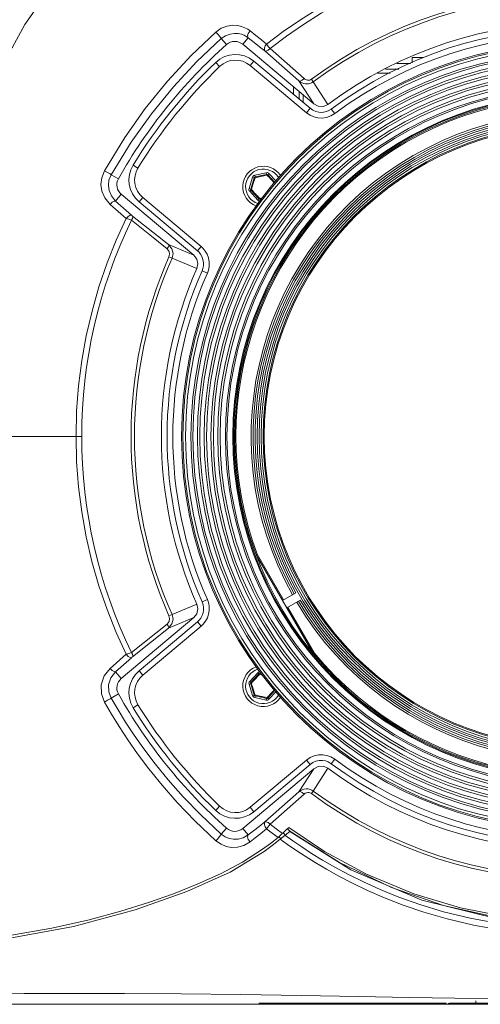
# Model space of a CAD drawing. Header units: millimetres. Extents: x 3925 to 5043, y -86 to 778.
# Tile 5 of 96: x 4103 to 4143, y 64 to 150. Entities that reach past the tile are written whole.
import ezdxf

# ---------------------------------------------------------------- set-up
doc = ezdxf.new("R2010")
doc.units = ezdxf.units.MM
doc.header["$LTSCALE"] = 46.255
doc.header["$PDMODE"] = 3
doc.header["$PDSIZE"] = 1
doc.layers.get('0').update_dxf_attribs({"linetype": 'CONTINUOUS'})
doc.layers.get('Defpoints').update_dxf_attribs({"linetype": 'CONTINUOUS'})
for name, color, linetype in [('A65-LSM-GEARDXF_CONTINUOUS_LINE', 7, 'CONTINUOUS'), ('H30-RUBBER-MDXF_CONTINUOUS_LINE', 7, 'CONTINUOUS'), ('H30K-FRONT-CDXF_CONTINUOUS_LINE', 7, 'CONTINUOUS'), ('H30K-TOP-COVDXF_CONTINUOUS_LINE', 7, 'CONTINUOUS'), ('H60-LSM-GUIDDXF_CONTINUOUS_LINE', 7, 'CONTINUOUS'), ('METAL-NAMEPLDXF_CONTINUOUS_LINE', 7, 'CONTINUOUS'), ('PJ-LENS-B10RDXF_CONTINUOUS_LINE', 7, 'CONTINUOUS')]:
    doc.layers.add(name, color=color, linetype=linetype)
doc.styles.add('SLDTEXTSTYLE0', font='arialbd.ttf', dxfattribs={"height": 5.5})
doc.styles.add('SLDTEXTSTYLE2', font='arial.ttf')
doc.dimstyles.new('SLDDIMSTYLE1', dxfattribs={"dimtxt": 5.650301, "dimasz": 4.572, "dimexe": 0, "dimexo": 0.0625, "dimgap": 1.412575, "dimtad": 0, "dimtih": 1, "dimtoh": 1, "dimlfac": 3.5, "dimrnd": 1e-09, "dimzin": 4, "dimdsep": 46, "dimtxsty": 'SLDTEXTSTYLE0', "dimsah": 1, "dimcen": 0.09, "dimadec": 0, "dimazin": 1, "dimtol": 1, "dimtp": 0.8, "dimtm": 0.8, "dimtfac": 1, "dimtdec": 1, "dimtofl": 0, "dimtmove": 0, "dimatfit": 3, "dimfxl": 1, "dimfrac": 2, "dimtolj": 1, "dimarcsym": 0})

# ---------------------------------------------------------------- blocks, each defined once
blk = doc.blocks.new('*D67')
at = {"color": 0, "linetype": 'Continuous', "lineweight": -2}
for p, q in [((4104.009, 251.059), (3982.377, 251.059)), ((3982.377, 247.059), (3982.377, 67.754)), ((4019.56, 63.754), (3982.377, 63.754))]:
    blk.add_line(p, q, dxfattribs=at)
at = {"color": 0, "linetype": 'Continuous'}
for points in [[(3981.71, 247.059), (3983.043, 247.059), (3982.377, 251.059)], [(3981.71, 67.754), (3983.043, 67.754), (3982.377, 63.754)]]:
    blk.add_solid(points, dxfattribs=at)
at = {"layer": 'Defpoints', "color": 0, "linetype": 'Continuous'}
for p in [(4104.072, 251.059), (3982.377, 63.754), (4019.622, 63.754)]:
    blk.add_point(p, dxfattribs=at)
at = {"color": 0, "linetype": 'Continuous', "lineweight": 0, "insert": (3977.76, 157.407), "char_height": 5, "attachment_point": 5, "rotation": 90, "style": 'SLDTEXTSTYLE2'}
blk.add_mtext('\\A1;374.61 [14.75]', dxfattribs=at)

msp = doc.modelspace()

# ---------------------------------------------------------------- linework, layer by layer
at = {"layer": 'A65-LSM-GEARDXF_CONTINUOUS_LINE', "color": 7, "linetype": 'Continuous', "lineweight": 0}
for p, q in [((4123.6866, 136.3778), (4124.7008, 136.6045)), ((4123.6866, 136.3778), (4123.7193, 136.2315)), ((4123.7193, 136.2315), (4124.7335, 136.4581)), ((4124.3353, 136.3015), (4124.4739, 136.3315)), ((4124.4739, 136.3315), (4124.5892, 136.3561)), ((4124.5892, 136.3561), (4124.7656, 136.3931)), ((4124.7008, 136.6045), (4124.7335, 136.4581)), ((4124.7656, 136.3931), (4124.8778, 136.2742)), ((4124.9394, 136.5297), (4124.829, 136.4282)), ((4124.829, 136.4282), (4125.4366, 135.7673)), ((4124.9394, 136.5297), (4125.5317, 135.8854)), ((4123.1917, 135.217), (4123.5026, 136.2086)), ((4123.3349, 135.1721), (4123.6457, 136.1638)), ((4123.5026, 136.2086), (4123.6457, 136.1638)), ((4123.6127, 135.836), (4123.6608, 135.9846)), ((4123.6608, 135.9846), (4123.718, 136.159)), ((4124.8778, 136.2742), (4124.9715, 136.1743)), ((4124.9715, 136.1743), (4125.0504, 136.0897)), ((4125.0504, 136.0897), (4125.1322, 136.0011)), ((4125.1322, 136.0011), (4125.2115, 135.9145)), ((4125.2115, 135.9145), (4125.3073, 135.8089)), ((4125.3073, 135.8089), (4125.3932, 135.7133)), ((4123.1917, 135.217), (4123.3349, 135.1721)), ((4123.2462, 134.973), (4123.3567, 135.0745)), ((4123.9496, 134.208), (4123.2462, 134.973)), ((4124.06, 134.3095), (4123.3567, 135.0745)), ((4123.6775, 134.8232), (4123.5807, 134.93)), ((4123.7568, 134.7365), (4123.6775, 134.8232)), ((4123.8393, 134.6472), (4123.7568, 134.7365)), ((4123.9188, 134.5619), (4123.8393, 134.6472)), ((4124.0125, 134.462), (4123.9188, 134.5619)), ((4123.9496, 134.208), (4124.06, 134.3095)), ((4124.1234, 134.3445), (4124.0125, 134.462)), ((4124.3256, 134.387), (4124.1234, 134.3445)), ((4124.2575, 134.3024), (4124.1555, 134.2796)), ((4124.1736, 134.1982), (4124.1555, 134.2796)), ((4123.2465, 92.0359), (4123.9498, 92.801)), ((4123.3569, 91.9344), (4124.0602, 92.6994)), ((4123.757, 92.2724), (4123.8367, 92.3587)), ((4123.8367, 92.3587), (4123.935, 92.4641)), ((4123.9498, 92.801), (4124.0602, 92.6994)), ((4124.1236, 92.6644), (4124.3253, 92.622)), ((4124.1737, 92.8103), (4124.1557, 92.7294)), ((4124.1557, 92.7294), (4124.2571, 92.7067)), ((4123.192, 91.7919), (4123.3351, 91.8368)), ((4123.5029, 90.8003), (4123.192, 91.7919)), ((4123.2465, 92.0359), (4123.3569, 91.9344)), ((4123.646, 90.8451), (4123.3351, 91.8368)), ((4123.3971, 91.8742), (4123.5049, 91.9945)), ((4123.483, 91.5887), (4123.4488, 91.7016)), ((4123.5245, 91.4531), (4123.483, 91.5887)), ((4123.5049, 91.9945), (4123.5965, 92.0962)), ((4123.5965, 92.0962), (4123.6749, 92.1827)), ((4123.6749, 92.1827), (4123.757, 92.2724)), ((4123.5029, 90.8003), (4123.646, 90.8451)), ((4123.6869, 90.6311), (4123.7196, 90.7775)), ((4124.7012, 90.4045), (4123.6869, 90.6311)), ((4123.8969, 90.8076), (4123.7183, 90.8499)), ((4124.7339, 90.5509), (4123.7196, 90.7775)), ((4124.049, 90.7721), (4123.8969, 90.8076)), ((4125.4366, 91.2414), (4124.8293, 90.5808)), ((4124.9397, 90.4793), (4124.8293, 90.5808)), ((4125.5317, 91.1233), (4124.9397, 90.4793)), ((4125.0529, 90.9216), (4124.9556, 90.8173)), ((4125.1325, 91.0079), (4125.0529, 90.9216)), ((4125.2139, 91.0968), (4125.1325, 91.0079)), ((4125.2916, 91.1825), (4125.2139, 91.0968)), ((4125.3932, 91.2953), (4125.2916, 91.1825)), ((4124.7012, 90.4045), (4124.7339, 90.5509))]:
    msp.add_line(p, q, dxfattribs=at)
for points in [[(4123.718, 136.159), (4123.8477, 136.1898), (4123.9651, 136.2174), (4124.0715, 136.2421), (4124.1679, 136.2642), (4124.2556, 136.2839), (4124.3353, 136.3015)], [(4124.7335, 136.4581), (4124.7426, 136.4511), (4124.754, 136.4281), (4124.7656, 136.3931)], [(4124.7656, 136.3931), (4124.795, 136.4152), (4124.8175, 136.4276), (4124.829, 136.4282)], [(4123.3969, 135.1348), (4123.4417, 135.2845), (4123.4659, 135.3647), (4123.4923, 135.4516), (4123.5221, 135.5488), (4123.5539, 135.651), (4123.5847, 135.7484), (4123.6127, 135.836)], [(4123.6457, 136.1638), (4123.6563, 136.1682), (4123.6819, 136.1665), (4123.718, 136.159)], [(4123.718, 136.159), (4123.7136, 136.1956), (4123.7141, 136.2212), (4123.7193, 136.2315)], [(4123.3969, 135.1348), (4123.3631, 135.1492), (4123.3411, 135.1625), (4123.3349, 135.1721)], [(4123.3567, 135.0745), (4123.3582, 135.0859), (4123.3724, 135.1072), (4123.3969, 135.1348)], [(4123.5807, 134.93), (4123.462, 135.062), (4123.3969, 135.1348)], [(4124.1234, 134.3445), (4124.094, 134.3225), (4124.0715, 134.3101), (4124.06, 134.3095)], [(4124.1555, 134.2796), (4124.1464, 134.2866), (4124.135, 134.3096), (4124.1234, 134.3445)], [(4123.935, 92.4641), (4124.0566, 92.5935), (4124.1236, 92.6644)], [(4124.0602, 92.6994), (4124.0717, 92.6989), (4124.0942, 92.6865), (4124.1236, 92.6644)], [(4124.1236, 92.6644), (4124.1352, 92.6993), (4124.1465, 92.7223), (4124.1557, 92.7294)], [(4123.3351, 91.8368), (4123.3413, 91.8464), (4123.3633, 91.8597), (4123.3971, 91.8741)], [(4123.3971, 91.8741), (4123.3727, 91.9017), (4123.3584, 91.923), (4123.3569, 91.9344)], [(4123.4488, 91.7016), (4123.4083, 91.8366), (4123.3971, 91.8742)], [(4123.7183, 90.8499), (4123.6766, 90.9768), (4123.6393, 91.0914), (4123.6058, 91.1953), (4123.5757, 91.2896), (4123.5488, 91.3752), (4123.5245, 91.4531)], [(4123.7183, 90.8499), (4123.6822, 90.8425), (4123.6566, 90.8408), (4123.646, 90.8451)], [(4123.7196, 90.7775), (4123.7144, 90.7877), (4123.7139, 90.8133), (4123.7183, 90.8499)], [(4124.7658, 90.6159), (4124.6129, 90.6479), (4124.531, 90.6653), (4124.4423, 90.6843), (4124.343, 90.7058), (4124.2384, 90.729), (4124.1387, 90.7515), (4124.049, 90.7721)], [(4124.7659, 90.6159), (4124.7543, 90.5809), (4124.743, 90.5579), (4124.7339, 90.5509)], [(4124.9556, 90.8173), (4124.8365, 90.6906), (4124.7658, 90.6159)], [(4124.8293, 90.5808), (4124.8178, 90.5814), (4124.7954, 90.5938), (4124.7659, 90.6159)]]:
    msp.add_lwpolyline(points, dxfattribs=at)
for centre, radius, start, end in [((4123.7411, 136.1339), 0.25, 102.595754, 162.595754), ((4124.7553, 136.3605), 0.25, 42.595754, 102.595754), ((4124.7553, 136.3605), 0.1, 42.595754, 102.595754), ((4123.7411, 136.1339), 0.1, 102.595754, 162.595754), ((4123.4303, 135.1422), 0.25, 162.595754, 222.595754), ((4123.4303, 135.1422), 0.1, 162.595754, 222.595754), ((4124.1337, 134.3772), 0.25, 222.595754, 266.696877), ((4124.1337, 134.3772), 0.1, 222.595754, 282.595754), ((4124.1339, 92.6318), 0.25, 93.379192, 137.407495), ((4124.1339, 92.6318), 0.1, 77.407495, 137.407495), ((4123.4305, 91.8667), 0.25, 137.407495, 197.407495), ((4123.4305, 91.8667), 0.1, 137.407495, 197.407495), ((4123.7414, 90.8751), 0.25, 197.407495, 257.407495), ((4123.7414, 90.8751), 0.1, 197.407495, 257.407495), ((4124.7557, 90.6485), 0.1, 257.407495, 317.407495), ((4124.7557, 90.6485), 0.25, 257.407495, 317.407495)]:
    msp.add_arc(centre, radius, start, end, dxfattribs=at)
at = {"layer": 'H30-RUBBER-MDXF_CONTINUOUS_LINE', "color": 7, "linetype": 'Continuous', "lineweight": 0}
for p, q in [((4120.2686, 146.2665), (4120.6152, 145.9061)), ((4123.6084, 146.3796), (4123.2871, 145.9966)), ((4123.2871, 145.9966), (4128.2193, 141.858)), ((4123.6084, 146.3796), (4128.5407, 142.241)), ((4128.5407, 142.241), (4128.2193, 141.858)), ((4130.4029, 142.1804), (4130.7017, 141.7795)), ((4113.0311, 137.2723), (4113.4573, 137.0109)), ((4113.5551, 134.05), (4113.8765, 134.433)), ((4118.6673, 129.7603), (4113.5551, 134.05)), ((4118.9887, 130.1433), (4113.8765, 134.433)), ((4118.6673, 129.7603), (4118.9887, 130.1433)), ((4119.0811, 128.0021), (4119.5382, 127.7995)), ((4119.0811, 99.0065), (4119.5382, 99.2092)), ((4113.5551, 92.9587), (4118.6673, 97.2484)), ((4113.8765, 92.5757), (4118.9887, 96.8653)), ((4118.6673, 97.2484), (4118.9887, 96.8653)), ((4113.5551, 92.9587), (4113.8765, 92.5757)), ((4113.0311, 89.7363), (4113.4573, 89.9978)), ((4128.2193, 85.1507), (4123.2871, 81.0121)), ((4128.5407, 84.7677), (4123.6084, 80.6291)), ((4128.5407, 84.7677), (4128.2193, 85.1507)), ((4130.4029, 84.8282), (4130.7017, 85.2291)), ((4120.2686, 80.7422), (4120.6152, 81.1026)), ((4123.6084, 80.6291), (4123.2871, 81.0121))]:
    msp.add_line(p, q, dxfattribs=at)
for points in [[(4128.2193, 141.858), (4128.5552, 141.6292), (4128.884, 141.487), (4129.227, 141.4067), (4129.594, 141.3878), (4129.9761, 141.4402), (4130.3511, 141.5706), (4130.7017, 141.7795)], [(4128.5407, 142.241), (4128.7938, 142.0686), (4129.0406, 141.9619), (4129.2978, 141.9016), (4129.5743, 141.8875), (4129.8602, 141.9266), (4130.1405, 142.0241), (4130.4029, 142.1804)], [(4119.0811, 128.0021), (4119.1542, 128.206), (4119.2006, 128.4501), (4119.204, 128.7209), (4119.1552, 128.9995), (4119.0619, 129.2513), (4118.942, 129.4587), (4118.8077, 129.6264), (4118.6673, 129.7603)], [(4119.5382, 127.7995), (4119.6359, 128.0719), (4119.6979, 128.3981), (4119.7024, 128.7607), (4119.6376, 129.131), (4119.5134, 129.4661), (4119.3535, 129.7427), (4119.1751, 129.9656), (4118.9887, 130.1433)], [(4118.9887, 96.8653), (4119.1845, 97.0533), (4119.3801, 97.3055), (4119.5432, 97.6082), (4119.6523, 97.9349), (4119.703, 98.2562), (4119.7027, 98.5583), (4119.6526, 98.8727), (4119.5382, 99.2092)], [(4118.6673, 97.2484), (4118.8148, 97.39), (4118.962, 97.5797), (4119.0842, 97.8065), (4119.1663, 98.0524), (4119.2044, 98.2939), (4119.2042, 98.5195), (4119.1667, 98.7547), (4119.0811, 99.0065)], [(4130.7017, 85.2291), (4130.3514, 85.438), (4130.0117, 85.5596), (4129.6594, 85.6172), (4129.2881, 85.6098), (4128.9093, 85.5298), (4128.5453, 85.3741), (4128.2193, 85.1507)], [(4130.4029, 84.8282), (4130.1407, 84.9845), (4129.8868, 85.0755), (4129.6234, 85.1185), (4129.3438, 85.1129), (4129.0596, 85.0529), (4128.7863, 84.936), (4128.5407, 84.7677)]]:
    msp.add_lwpolyline(points, dxfattribs=at)
for centre, radius, start, end in [((4151.7753, 113.5043), 35.7645, 53.302675, 126.697325), ((4151.7753, 113.5043), 35.2645, 53.302675, 126.697325), ((4122.0015, 144.4645), 2.5, 50, 133.880969), ((4151.7753, 113.5043), 45.4536, 133.880969, 148.472573), ((4151.7753, 113.5043), 44.9536, 133.880969, 148.472573), ((4122.0015, 144.4645), 2, 50, 133.880969), ((4115.1621, 135.9651), 2.5, 148.472573, 230), ((4124.4445, 135.3688), 1.8, 33.402735, 249.512073), ((4115.1621, 135.9651), 2, 148.472573, 230), ((4124.4445, 135.3688), 1.55, 31.094806, 251.920849), ((4151.7753, 113.5043), 35.7645, 156.085764, 203.914236), ((4151.7753, 113.5043), 35.2645, 156.085764, 203.914261), ((4124.4448, 91.6401), 1.8, 110.500189, 326.585247), ((4115.1621, 91.0436), 2.5, 130, 211.527427), ((4115.1621, 91.0436), 2, 130, 211.527427), ((4124.4448, 91.6401), 1.55, 108.093271, 328.890122), ((4151.7753, 113.5043), 45.4536, 211.527427, 226.119031), ((4151.7753, 113.5043), 44.9536, 211.527427, 226.119031), ((4151.7753, 113.5043), 35.7645, 233.302675, 306.697325), ((4151.7753, 113.5043), 35.2645, 233.302675, 306.697325), ((4122.0015, 82.5442), 2, 226.119031, 310), ((4122.0015, 82.5442), 2.5, 226.119031, 310)]:
    msp.add_arc(centre, radius, start, end, dxfattribs=at)
at = {"layer": 'H30K-FRONT-CDXF_CONTINUOUS_LINE', "color": 7, "linetype": 'Continuous', "lineweight": 0}
for p, q in [((4122.633, 147.8508), (4123.1128, 148.4225)), ((4121.2226, 147.8302), (4120.7613, 148.3485)), ((4122.633, 147.8508), (4128.8621, 142.624)), ((4124.7351, 147.8739), (4124.9396, 147.6116)), ((4124.9396, 147.6116), (4125.0427, 147.4787)), ((4124.5868, 147.2681), (4127.5665, 144.6383)), ((4125.0418, 147.4799), (4128.0192, 144.8469)), ((4127.5665, 144.6383), (4128.8621, 142.624)), ((4128.6562, 144.7921), (4128.8192, 144.5716)), ((4128.8192, 144.5716), (4130.1041, 142.5813)), ((4111.7423, 136.0675), (4111.1038, 136.4274)), ((4111.9887, 134.7117), (4111.492, 134.1197)), ((4118.3459, 129.3773), (4111.9887, 134.7117)), ((4112.4105, 132.5905), (4111.0131, 133.8242)), ((4112.8978, 132.8914), (4111.492, 134.1197)), ((4116.1242, 130.3073), (4112.9893, 132.8081)), ((4118.3459, 129.3773), (4116.1242, 130.3073)), ((4116.1718, 129.239), (4116.4475, 129.1172)), ((4118.624, 128.2048), (4116.4475, 129.1172)), ((4089.8797, 113.5042), (4108.5238, 113.5044)), ((4116.4475, 97.8915), (4118.624, 98.8039)), ((4111.9887, 92.297), (4118.3459, 97.6314)), ((4116.1242, 96.7014), (4118.3459, 97.6314)), ((4116.1718, 97.7697), (4116.4475, 97.8915)), ((4112.8935, 94.5679), (4116.0294, 97.0673)), ((4112.9893, 94.2006), (4116.1242, 96.7014)), ((4111.0131, 93.1845), (4112.4105, 94.4182)), ((4111.492, 92.8889), (4112.8978, 94.1174)), ((4111.9887, 92.297), (4111.492, 92.8889)), ((4111.7423, 90.9412), (4111.1038, 90.5813)), ((4128.8621, 84.3847), (4122.633, 79.1579)), ((4128.8621, 84.3847), (4127.5665, 82.3704)), ((4130.1041, 84.4273), (4128.8192, 82.4371)), ((4127.5665, 82.3704), (4124.5868, 79.7406)), ((4128.0192, 82.1618), (4125.0424, 79.5294)), ((4128.6562, 82.2166), (4128.8192, 82.4371)), ((4121.2226, 79.1785), (4120.7613, 78.6602)), ((4122.633, 79.1579), (4123.1128, 78.5861)), ((4125.9214, 78.5424), (4126.0195, 78.6282)), ((4126.0195, 78.6282), (4126.1028, 78.7022)), ((4126.11, 78.7086), (4126.3982, 78.9716)), ((4126.271, 78.6733), (4126.1706, 78.763)), ((4126.37, 78.5851), (4126.271, 78.6733)), ((4126.3982, 78.9716), (4126.6755, 79.2354)), ((4126.63, 79.053), (4126.5581, 79.1223)), ((4124.3783, 77.3311), (4125.0634, 77.8385)), ((4125.0634, 77.8385), (4125.7297, 78.3778)), ((4125.9752, 78.2676), (4125.8283, 78.4023)), ((4114.3743, 72.6644), (4116.5628, 73.4439)), ((4105.8994, 70.4385), (4109.1717, 71.161))]:
    msp.add_line(p, q, dxfattribs=at)
for points in [[(4102.2677, 147.2105), (4103.5321, 149.596), (4104.9527, 151.5668), (4106.4851, 153.1809), (4108.1523, 154.5238), (4110.0359, 155.6731), (4112.1452, 156.6243), (4114.3584, 157.3315), (4116.6107, 157.8091), (4118.94, 158.0967), (4121.2723, 158.2095)], [(4124.7355, 147.8733), (4126.1815, 148.9606), (4127.6908, 149.9999), (4129.2712, 150.992), (4130.9307, 151.9359), (4132.6774, 152.8284), (4134.5188, 153.6646), (4136.4615, 154.4376), (4138.5068, 155.1371), (4140.6405, 155.7491), (4142.8338, 156.2592), (4145.0644, 156.6597), (4147.3135, 156.9471), (4149.5583, 157.1194), (4151.775, 157.1763)], [(4125.0418, 147.4799), (4126.4712, 148.5556), (4127.9628, 149.5837), (4129.5247, 150.5654), (4131.1648, 151.4995), (4132.8909, 152.3831), (4134.7108, 153.2112), (4136.6309, 153.9771), (4138.6527, 154.6707), (4140.7623, 155.2778), (4142.9311, 155.7842), (4145.1374, 156.1821), (4147.3622, 156.4679), (4149.5827, 156.6392), (4151.7749, 156.6958)], [(4120.2883, 148.9267), (4120.7489, 149.2487), (4121.2662, 149.451), (4121.757, 149.5238), (4122.1807, 149.502), (4122.5356, 149.4215), (4122.8304, 149.3067), (4123.0747, 149.1727), (4123.2781, 149.0286)], [(4110.5199, 136.7733), (4112.2984, 139.6865), (4114.0899, 142.2139), (4116.0339, 144.6094), (4118.1292, 146.8736), (4120.2883, 148.9267)], [(4120.2883, 148.9267), (4120.4527, 148.7475), (4120.6111, 148.5618), (4120.7235, 148.4165), (4120.7613, 148.3485)], [(4120.7613, 148.3485), (4121.1205, 148.5961), (4121.5246, 148.7514), (4121.9092, 148.8071), (4122.2422, 148.7899), (4122.5224, 148.7274), (4122.756, 148.6384), (4122.9503, 148.5345), (4123.1128, 148.4225)], [(4123.2781, 149.0286), (4123.1231, 148.8035), (4123.0619, 148.5789), (4123.1128, 148.4225)], [(4123.1128, 148.4225), (4123.6286, 148.0179), (4124.1201, 147.633), (4124.5868, 147.2681)], [(4123.2781, 149.0286), (4123.7878, 148.6242), (4124.2734, 148.2392), (4124.7355, 147.8733)], [(4111.1038, 136.4274), (4112.8635, 139.291), (4114.6355, 141.7729), (4116.5576, 144.1225), (4118.6285, 146.3404), (4120.7613, 148.3485)], [(4124.7351, 147.8739), (4124.6172, 147.7084), (4124.5461, 147.5331), (4124.536, 147.3764), (4124.5866, 147.2684)], [(4125.0427, 147.4787), (4124.872, 147.3305), (4124.7063, 147.254), (4124.5866, 147.2684)], [(4128.0192, 144.8469), (4127.8474, 144.7008), (4127.6844, 144.6258), (4127.5665, 144.6383)], [(4127.5665, 144.6383), (4127.6914, 144.5462), (4127.8373, 144.4691), (4127.9921, 144.4161), (4128.1388, 144.3896), (4128.2725, 144.3844), (4128.3996, 144.3963), (4128.5285, 144.426), (4128.6669, 144.4799), (4128.8192, 144.5716)], [(4128.0192, 144.8469), (4128.084, 144.797), (4128.1592, 144.7546), (4128.2386, 144.7246), (4128.3134, 144.7085), (4128.3814, 144.7037), (4128.4458, 144.7078), (4128.5108, 144.7211), (4128.5803, 144.7469), (4128.6562, 144.7921)], [(4130.1041, 142.5813), (4129.703, 142.4041), (4129.2606, 142.4181), (4128.8621, 142.624)], [(4111.0131, 133.8242), (4110.5465, 134.3872), (4110.2936, 134.9882), (4110.2134, 135.5736), (4110.28, 136.1633), (4110.5199, 136.7733)], [(4110.5199, 136.7733), (4110.7887, 136.6218), (4111.0117, 136.4897), (4111.1038, 136.4274)], [(4111.492, 134.1197), (4111.1244, 134.563), (4110.9258, 135.0342), (4110.863, 135.4919), (4110.9155, 135.952), (4111.1038, 136.4274)], [(4111.0131, 133.8242), (4111.1956, 134.0068), (4111.3713, 134.1152), (4111.492, 134.1197)], [(4112.8982, 132.891), (4112.776, 132.8839), (4112.5971, 132.7739), (4112.4103, 132.5907)], [(4112.8978, 132.8914), (4112.9301, 132.8598), (4112.9893, 132.8081)], [(4108.0251, 113.5045), (4108.0818, 115.7224), (4108.251, 117.9383), (4108.5319, 120.1394), (4108.9242, 122.3233), (4109.4272, 124.4865), (4110.0384, 126.618), (4110.7481, 128.6921), (4111.5426, 130.6861), (4112.4105, 132.5905)], [(4112.8935, 132.4408), (4112.6548, 132.5181), (4112.4105, 132.5906)], [(4112.8935, 132.4408), (4112.9812, 132.5918), (4113.0149, 132.7252), (4112.9901, 132.8075)], [(4116.0294, 129.9414), (4114.509, 131.1544), (4112.8935, 132.4408)], [(4116.0294, 129.9414), (4116.1151, 130.0895), (4116.1492, 130.2211), (4116.1242, 130.3073)], [(4116.4475, 129.1172), (4116.5269, 129.5114), (4116.4236, 129.9349), (4116.1242, 130.3073)], [(4116.1718, 129.239), (4116.2228, 129.4656), (4116.1764, 129.7133), (4116.0294, 129.9414)], [(4118.3459, 129.3773), (4118.611, 129.0353), (4118.7085, 128.6194), (4118.624, 128.2048)], [(4112.4105, 94.4182), (4111.5356, 96.3387), (4110.7421, 98.3327), (4110.033, 100.4081), (4109.4224, 102.5407), (4108.9202, 104.7047), (4108.5289, 106.8893), (4108.2486, 109.0934), (4108.0809, 111.3039), (4108.0251, 113.5045)], [(4118.624, 98.8039), (4118.7085, 98.3893), (4118.611, 97.9734), (4118.3459, 97.6314)], [(4116.0294, 97.0673), (4116.1763, 97.2953), (4116.2228, 97.543), (4116.1718, 97.7697)], [(4116.1242, 96.7014), (4116.4236, 97.0739), (4116.5269, 97.4974), (4116.4475, 97.8915)], [(4116.0294, 97.0673), (4116.1151, 96.919), (4116.1492, 96.7876), (4116.1242, 96.7014)], [(4112.4105, 94.4182), (4112.6547, 94.4906), (4112.8935, 94.5679)], [(4112.411, 94.4184), (4112.5973, 94.2347), (4112.7766, 94.124), (4112.8971, 94.117)], [(4112.8935, 94.5679), (4112.9812, 94.4168), (4113.0149, 94.2835), (4112.9901, 94.2012)], [(4112.9893, 94.2006), (4112.9301, 94.1489), (4112.8978, 94.1174)], [(4110.5199, 90.2354), (4110.2595, 90.9387), (4110.235, 91.7282), (4110.4892, 92.5193), (4111.0131, 93.1845)], [(4111.0131, 93.1845), (4111.1956, 93.0019), (4111.3713, 92.8935), (4111.492, 92.8889)], [(4111.1038, 90.5813), (4110.8994, 91.1294), (4110.8799, 91.7458), (4111.0794, 92.3655), (4111.492, 92.8889)], [(4110.5199, 90.2354), (4110.7887, 90.3869), (4111.0117, 90.519), (4111.1038, 90.5813)], [(4120.7613, 78.6602), (4118.9594, 80.3397), (4117.416, 81.9313), (4116.0932, 83.4258), (4114.9565, 84.8211), (4113.9752, 86.1208), (4113.1221, 87.3334), (4112.3728, 88.4707), (4111.7063, 89.5476), (4111.1038, 90.5813)], [(4120.2883, 78.082), (4118.4641, 79.7993), (4116.9022, 81.4249), (4115.564, 82.9497), (4114.4145, 84.3721), (4113.4223, 85.6963), (4112.5597, 86.931), (4111.8024, 88.0885), (4111.1287, 89.1841), (4110.5199, 90.2354)], [(4128.8621, 84.3847), (4129.2606, 84.5906), (4129.703, 84.6046), (4130.1041, 84.4273)], [(4128.8192, 82.4371), (4128.6977, 82.5133), (4128.5502, 82.5759), (4128.3773, 82.6157), (4128.1848, 82.6229), (4127.9799, 82.5894), (4127.7702, 82.5077), (4127.5665, 82.3704)], [(4128.0192, 82.1618), (4127.8474, 82.3078), (4127.6844, 82.3829), (4127.5665, 82.3704)], [(4128.6562, 82.2166), (4128.5957, 82.2542), (4128.5217, 82.2844), (4128.4345, 82.3023), (4128.3368, 82.3029), (4128.2323, 82.2822), (4128.1247, 82.2364), (4128.0192, 82.1618)], [(4124.5868, 79.7406), (4124.0701, 79.3365), (4123.5783, 78.9513), (4123.1128, 78.5861)], [(4124.7347, 79.1343), (4124.6139, 79.2978), (4124.5427, 79.4734), (4124.5329, 79.6303), (4124.5868, 79.7404)], [(4125.0424, 79.5295), (4124.8696, 79.6749), (4124.7043, 79.7517), (4124.5868, 79.7404)], [(4125.0424, 79.5295), (4124.939, 79.3978), (4124.8319, 79.2606), (4124.7347, 79.1343)], [(4126.11, 78.7086), (4125.5739, 79.1163), (4125.0424, 79.5294)], [(4120.2883, 78.082), (4120.4527, 78.2612), (4120.6111, 78.4469), (4120.7235, 78.5922), (4120.7613, 78.6602)], [(4123.1128, 78.5861), (4122.6834, 78.3387), (4122.2441, 78.219), (4121.8271, 78.2065), (4121.4552, 78.2764), (4121.1088, 78.4188), (4120.7613, 78.6602)], [(4123.2781, 77.9801), (4123.1231, 78.2051), (4123.0619, 78.4297), (4123.1128, 78.5861)], [(4124.7355, 79.1354), (4124.2241, 78.7303), (4123.7381, 78.3451), (4123.2781, 77.9801)], [(4125.7297, 78.3778), (4125.2292, 78.7535), (4124.7355, 79.1354)], [(4125.7297, 78.3778), (4125.8213, 78.4559), (4125.9214, 78.5424)], [(4126.7752, 78.9147), (4126.7024, 78.9838), (4126.63, 79.053)], [(4126.6755, 79.2354), (4129.8149, 77.1382), (4133.4994, 75.155), (4137.6308, 73.439), (4141.7254, 72.2185), (4145.4461, 71.484), (4148.7774, 71.1129), (4151.7749, 71.0126)], [(4123.2781, 77.9801), (4122.7389, 77.6613), (4122.183, 77.507), (4121.6524, 77.4914), (4121.1774, 77.5826), (4120.734, 77.7681), (4120.2883, 78.082)], [(4116.5628, 73.4439), (4118.658, 74.2802), (4120.6932, 75.1956), (4122.6195, 76.2095), (4124.3783, 77.3311)], [(4109.1717, 71.161), (4111.9585, 71.9066), (4114.3743, 72.6644)], [(4075.1144, 68.0043), (4080.4863, 68.0527), (4085.2654, 68.1642), (4089.6928, 68.3736), (4093.9807, 68.7178), (4098.1813, 69.1948), (4102.1913, 69.7771), (4105.8994, 70.4385)]]:
    msp.add_lwpolyline(points, dxfattribs=at)
for centre, radius, start, end in [((4151.7753, 113.5043), 38.9027, 53.538627, 126.461373), ((4151.7753, 113.5043), 38.6284, 53.538627, 126.461373), ((4151.7753, 113.5043), 36.2645, 53.302675, 126.697325), ((4151.7753, 113.5043), 45.9536, 131.671592, 150.593743), ((4121.9397, 147.0245), 1.0786, 50, 131.671592), ((4112.682, 135.5379), 1.0786, 150.593743, 230), ((4151.7753, 113.5043), 43.2499, 154.032696, 205.967301), ((4151.7753, 113.5043), 38.9254, 156.157331, 203.842669), ((4151.7753, 113.5043), 38.6241, 156.157331, 203.842669), ((4151.7753, 113.5043), 36.2645, 156.085764, 203.914236), ((4112.682, 91.4708), 1.0786, 130, 209.406257), ((4151.7753, 113.5043), 45.9536, 209.406257, 228.328408), ((4151.7753, 113.5043), 36.2645, 233.302675, 306.697325), ((4151.7753, 113.5043), 38.9027, 233.538627, 306.461373), ((4151.7753, 113.5043), 38.6284, 233.538627, 306.461373), ((4121.9397, 79.9842), 1.0786, 228.328408, 310)]:
    msp.add_arc(centre, radius, start, end, dxfattribs=at)
at = {"layer": 'H30K-TOP-COVDXF_CONTINUOUS_LINE', "color": 7, "linetype": 'Continuous', "lineweight": 0}
for p, q in [((4125.9252, 78.2277), (4126.7589, 78.8966)), ((4126.3387, 78.5592), (4127.0218, 78.071)), ((4126.7775, 78.9116), (4131.1155, 76.1626)), ((4125.2218, 77.6752), (4124.5125, 77.1393)), ((4125.9252, 78.2277), (4125.2218, 77.6752)), ((4121.5281, 75.3311), (4124.5125, 77.1393)), ((4131.1155, 76.1626), (4135.6637, 73.9801)), ((4117.7476, 73.6397), (4121.5281, 75.3311)), ((4113.1971, 72.0196), (4117.7476, 73.6397)), ((4107.7981, 70.5802), (4113.1971, 72.0196)), ((4143.0753, 63.8543), (4143.0753, 64.0543)), ((4150.8092, 63.7543), (4019.6224, 63.7543)), ((4139.0005, 63.7543), (4141.2897, 63.7543)), ((4142.3613, 63.7543), (4141.3547, 63.7543))]:
    msp.add_line(p, q, dxfattribs=at)
for points in [[(4138.3422, 72.8704), (4132.1268, 75.5229), (4126.7589, 78.8966)], [(4125.9252, 78.2277), (4126.562, 77.7642), (4127.2908, 77.2614), (4128.1028, 76.7287), (4128.9966, 76.1711), (4129.9797, 75.5898), (4131.0628, 74.9866), (4132.2585, 74.365), (4133.5839, 73.7293), (4135.0568, 73.0864), (4136.6927, 72.4476), (4138.5132, 71.8248), (4140.5563, 71.2304), (4142.8687, 70.6839), (4145.4952, 70.219), (4148.4676, 69.8878), (4151.7753, 69.7645)], [(4127.0218, 78.071), (4127.8053, 77.5388), (4128.6787, 76.9749), (4129.6439, 76.3842), (4130.7121, 75.7682), (4131.8961, 75.1306), (4133.2125, 74.4762), (4134.6831, 73.8105), (4136.3263, 73.1447), (4138.1623, 72.4924), (4140.2301, 71.8669), (4142.5827, 71.2878), (4145.2728, 70.7904), (4148.34, 70.4318), (4151.7753, 70.2948)], [(4135.6637, 73.9801), (4140.2246, 72.4138), (4144.5709, 71.4326)], [(4151.774, 70.6901), (4144.9723, 71.2398), (4138.3422, 72.8704)], [(4073.4796, 67.7543), (4081.2933, 67.8185), (4088.3292, 68.0442), (4094.9779, 68.5652), (4101.5735, 69.4288), (4107.7981, 70.5802)], [(4150.8089, 64.2228), (4147.9347, 64.2279), (4144.7521, 64.2497), (4141.2187, 64.2912), (4137.2661, 64.3545), (4132.7955, 64.4393), (4127.7899, 64.5363), (4122.4801, 64.6241), (4117.2414, 64.6826), (4112.2886, 64.7076), (4107.685, 64.7063), (4103.4731, 64.6896), (4099.6558, 64.6674), (4096.2007, 64.6469), (4093.0518, 64.6316), (4090.1531, 64.6231), (4087.4782, 64.6217), (4085.0328, 64.6267), (4082.8216, 64.6369), (4080.8217, 64.651), (4079.015, 64.6677), (4077.3257, 64.6867), (4075.5957, 64.7094), (4073.6999, 64.7379)]]:
    msp.add_lwpolyline(points, dxfattribs=at)
at = {"layer": 'H60-LSM-GUIDDXF_CONTINUOUS_LINE', "color": 7, "linetype": 'Continuous', "lineweight": 0}
for p, q in [((4137.4928, 146.6999), (4138.4861, 146.6998)), ((4137.4928, 146.2398), (4137.4928, 146.6999)), ((4136.1561, 146.1726), (4137.3532, 146.1726)), ((4134.4408, 145.3103), (4135.5605, 145.3103)), ((4135.1628, 145.6733), (4136.3152, 145.6733)), ((4127.0797, 143.4669), (4127.0797, 144.1196)), ((4127.579, 143.0479), (4127.579, 143.7006)), ((4127.942, 142.7434), (4127.942, 143.3961))]:
    msp.add_line(p, q, dxfattribs=at)
at = {"layer": 'METAL-NAMEPLDXF_CONTINUOUS_LINE', "color": 7, "linetype": 'Continuous', "lineweight": 0}
for p, q in [((4124.0763, 63.8543), (4124.0763, 63.7543)), ((4131.7845, 63.8543), (4124.0763, 63.8543)), ((4130.3515, 63.8543), (4130.3515, 63.7543)), ((4131.7845, 63.8543), (4131.7845, 63.7543)), ((4140.4585, 63.8543), (4131.7885, 63.8543)), ((4133.0849, 63.8543), (4133.0849, 63.7543)), ((4135.8541, 63.8543), (4135.8541, 63.7543)), ((4137.0868, 63.8543), (4137.0868, 63.7543)), ((4137.8192, 63.8543), (4137.8192, 63.7543)), ((4140.4585, 63.8543), (4140.4585, 63.7543)), ((4140.6779, 63.8543), (4140.6779, 63.7543)), ((4140.7563, 63.8543), (4140.7563, 63.7543)), ((4146.2848, 63.8543), (4140.7563, 63.8543)), ((4141.8701, 63.8543), (4141.8701, 63.7543)), ((4126.949, 63.7543), (4124.0763, 63.7543)), ((4131.7845, 63.7543), (4130.2111, 63.7543)), ((4135.8541, 63.7543), (4131.8258, 63.7543)), ((4140.4585, 63.7543), (4135.8964, 63.7543)), ((4140.7239, 63.7543), (4140.5006, 63.7543)), ((4141.8701, 63.7543), (4140.7563, 63.7543))]:
    msp.add_line(p, q, dxfattribs=at)
at = {"layer": 'PJ-LENS-B10RDXF_CONTINUOUS_LINE', "color": 7, "linetype": 'Continuous', "lineweight": 0}
for p, q in [((4123.8113, 103.1337), (4128.8121, 94.472)), ((4126.2107, 99.1776), (4123.9031, 103.1744)), ((4127.298, 99.8054), (4126.1241, 99.1276)), ((4127.673, 99.1558), (4126.4992, 98.4781)), ((4128.8932, 94.5312), (4126.5857, 98.5281))]:
    msp.add_line(p, q, dxfattribs=at)
for points in [[(4123.8113, 103.1337), (4123.8415, 103.1475), (4123.8723, 103.1607), (4123.9031, 103.1744)], [(4128.8932, 94.5312), (4128.8664, 94.5118), (4128.8396, 94.4917), (4128.8122, 94.472)]]:
    msp.add_lwpolyline(points, dxfattribs=at)
for radius in [34.5, 34.385, 34.1494, 33.6794, 33.5, 33.1108, 32.9, 32.5158, 32.305, 31.9208, 31.71, 31.3258, 31.115, 30.6605, 30.52, 30.0001, 29.925, 27.875, 27.7, 27.525, 27.35, 27.25]:
    msp.add_circle((4151.7753, 113.5043), radius, dxfattribs=at)
for radius, start, end in [(29.825, 39.651856, 219.650899), (29.725, 39.667157, 200.335512), (28.4, 30.756568, 209.243432), (28.225, 30.76126, 209.23874), (28.05, 30.766009, 209.233991), (29.825, 219.65194, 39.650899), (28.4, 210.756568, 29.243432), (28.225, 210.76126, 29.23874), (28.05, 210.766009, 29.233991), (29.725, 219.664488, 20.334614)]:
    msp.add_arc((4151.7753, 113.5043), radius, start, end, dxfattribs=at)

# ---------------------------------------------------------------- dimensions: what is measured, and where the dimension line sits
at = {"color": 2, "linetype": 'Continuous', "lineweight": 0}
dim = msp.add_linear_dim(base=(3982.3766, 63.7543), p1=(4104.0715, 251.0589), p2=(4019.6224, 63.7543), angle=90, dimstyle='SLDDIMSTYLE1', override={"dimtxt": 5, "dimasz": 4, "dimtad": 1, "dimtih": 0, "dimlfac": 2, "dimtxsty": 'SLDTEXTSTYLE2', "dimtol": 0, "dimtp": 0.5, "dimtm": 0.5}, dxfattribs=at)
dim.commit()
dim.dimension.update_dxf_attribs({"geometry": '*D67', "text_midpoint": (3982.3766, 157.4066), "dimtype": 160})

doc.saveas('drawing.dxf')
